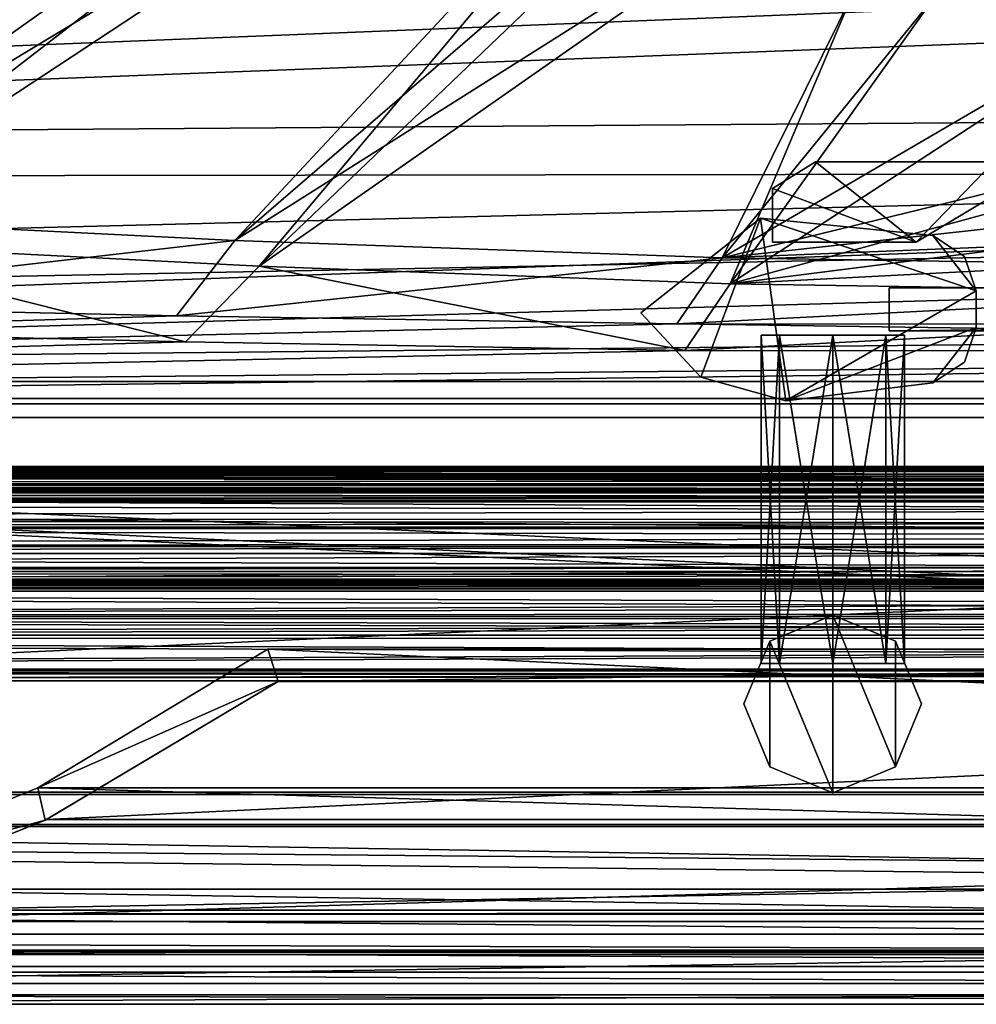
# Model space of a CAD drawing. Header units: metres. Extents: x -904 to 0, y -908 to 0.
# Tile 11 of 152: x -601 to -512, y -908 to -816. Entities that reach past the tile are written whole.
import ezdxf

# ---------------------------------------------------------------- set-up
doc = ezdxf.new("R2010")
doc.units = ezdxf.units.M

msp = doc.modelspace()

# ---------------------------------------------------------------- linework, layer by layer
at = {"layer": 'None01'}
for points in [[(-77.05677, -857.533936, 2058.244873), (-834.517151, -857.528809, 2058.244873), (-834.517151, -858.023743, 2059.741455)], [(-77.05677, -857.533936, 2058.244873), (-77.05677, -858.327942, 2057.706299), (-834.517151, -857.528809, 2058.244873)], [(-77.05677, -858.327942, 2057.706299), (-834.517151, -858.322815, 2057.706299), (-834.517151, -857.528809, 2058.244873)], [(-834.517151, -858.023743, 166.377975), (-834.517151, -857.528809, 167.874451), (-77.05677, -857.849915, 166.680649)], [(-834.517151, -857.528809, 167.874451), (-77.05677, -857.533936, 167.874451), (-77.05677, -857.849915, 166.680649)], [(-834.517151, -857.528809, 167.874451), (-834.517151, -858.322815, 168.413025), (-77.05677, -857.533936, 167.874451)], [(-834.517151, -858.322998, 2038.013062), (-77.05677, -857.534119, 2037.474854), (-834.517151, -857.528931, 2037.474731)], [(-77.05677, -857.534119, 2037.474854), (-77.05677, -857.850037, 2036.28064), (-834.517151, -857.528931, 2037.474731)], [(-834.517151, -857.528931, 2037.474731), (-77.05677, -857.850037, 2036.28064), (-834.517151, -857.84491, 2036.28064)], [(-834.517151, -858.322998, 188.106323), (-834.517151, -857.528931, 188.644684), (-77.05677, -858.328125, 188.106323)], [(-77.05677, -858.328125, 188.106323), (-834.517151, -857.528931, 188.644684), (-77.05677, -857.534058, 188.644684)], [(-834.517151, -857.528931, 188.644684), (-834.517151, -857.84491, 189.838791), (-77.05677, -857.534058, 188.644684)], [(-77.05677, -858.02887, 2059.741455), (-77.05677, -857.533936, 2058.244873), (-834.517151, -858.023743, 2059.741455)], [(-834.517151, -858.322815, 168.413025), (-77.05677, -858.327942, 168.413025), (-77.05677, -857.533936, 167.874451)], [(-77.05677, -857.534058, 188.644684), (-834.517151, -857.84491, 189.838791), (-77.05677, -858.025513, 190.123825)], [(-77.05677, -858.32843, 2038.013184), (-77.05677, -857.534119, 2037.474854), (-834.517151, -858.322998, 2038.013062)], [(-77.05677, -857.850037, 2036.28064), (-77.056778, -859.376953, 2034.404419), (-834.517151, -857.84491, 2036.28064)], [(-77.056778, -859.376953, 2034.404419), (-834.517151, -859.789795, 2034.28894), (-834.517151, -857.84491, 2036.28064)], [(-834.517151, -859.789795, 191.83049), (-77.056786, -859.794922, 191.83049), (-834.517151, -857.84491, 189.838791)], [(-77.056786, -859.794922, 191.83049), (-77.05677, -858.025513, 190.123825), (-834.517151, -857.84491, 189.838791)], [(-77.05677, -857.849915, 166.680649), (-77.056778, -858.526489, 163.555466), (-834.517151, -858.023743, 166.377975)], [(-834.517151, -858.023743, 2059.741455), (-834.517151, -858.521423, 2062.563965), (-77.05677, -858.02887, 2059.741455)], [(-77.056778, -858.526489, 163.555466), (-834.517151, -858.521423, 163.555466), (-834.517151, -858.023743, 166.377975)], [(-834.517151, -858.521423, 2062.563965), (-77.056778, -858.526489, 2062.563965), (-77.05677, -858.02887, 2059.741455)], [(-77.05677, -858.327942, 2057.706299), (-77.056778, -859.248352, 2057.977051), (-834.517151, -858.322815, 2057.706299)], [(-77.056778, -859.248352, 2057.977051), (-834.517151, -859.243225, 2057.977051), (-834.517151, -858.322815, 2057.706299)], [(-834.517151, -858.322815, 168.413025), (-834.517151, -859.243225, 168.142456), (-77.05677, -858.327942, 168.413025)], [(-834.517151, -859.243469, 2037.74231), (-77.05677, -858.32843, 2038.013184), (-834.517151, -858.322998, 2038.013062)], [(-834.517151, -859.243469, 188.377106), (-834.517151, -858.322998, 188.106323), (-77.056778, -859.248596, 188.377106)], [(-77.056778, -859.248596, 188.377106), (-834.517151, -858.322998, 188.106323), (-77.05677, -858.328125, 188.106323)], [(-834.517151, -859.243225, 168.142456), (-77.056778, -859.248352, 168.142456), (-77.05677, -858.327942, 168.413025)], [(-77.056778, -859.24884, 2037.742065), (-77.05677, -858.32843, 2038.013184), (-834.517151, -859.243469, 2037.74231)], [(-834.517151, -859.167969, 2063.055176), (-77.056778, -858.526489, 2062.563965), (-834.517151, -858.521423, 2062.563965)], [(-834.517151, -859.167969, 163.064209), (-834.517151, -858.521423, 163.555466), (-77.056778, -859.173096, 163.064209)], [(-77.056778, -859.173096, 163.064209), (-834.517151, -858.521423, 163.555466), (-77.056778, -858.526489, 163.555466)], [(-77.056778, -859.173096, 2063.055176), (-77.056778, -858.526489, 2062.563965), (-834.517151, -859.167969, 2063.055176)], [(-77.056778, -859.376953, 2063.059814), (-834.517151, -859.167969, 2063.055176), (-834.517151, -859.712219, 2062.452637)], [(-77.056778, -859.376953, 2063.059814), (-77.056778, -859.173096, 2063.055176), (-834.517151, -859.167969, 2063.055176)], [(-834.517151, -859.712219, 163.666733), (-834.517151, -859.167969, 163.064209), (-77.056778, -859.376953, 163.119003)], [(-77.056778, -859.376953, 163.119003), (-834.517151, -859.167969, 163.064209), (-77.056778, -859.173096, 163.064209)], [(-77.056778, -859.248352, 2057.977051), (-77.056778, -859.376953, 2058.175293), (-834.517151, -859.243225, 2057.977051)], [(-77.056778, -859.376953, 2058.175293), (-77.056778, -859.376953, 2059.022949), (-834.517151, -859.243225, 2057.977051)], [(-834.517151, -859.243225, 2057.977051), (-77.056778, -859.376953, 2059.022949), (-834.517151, -859.306458, 2059.210449)], [(-834.517151, -859.243225, 168.142456), (-834.517151, -859.306458, 166.908859), (-77.056778, -859.248352, 168.142456)], [(-834.517151, -859.275696, 2036.011597), (-77.056778, -859.24884, 2037.742065), (-834.517151, -859.243469, 2037.74231)], [(-834.517151, -859.275696, 190.107834), (-834.517151, -859.243469, 188.377106), (-77.056778, -859.376953, 189.423004)], [(-834.517151, -859.243469, 188.377106), (-77.056778, -859.376953, 188.574921), (-77.056778, -859.376953, 189.423004)], [(-77.056778, -859.376953, 188.574921), (-834.517151, -859.243469, 188.377106), (-77.056778, -859.248596, 188.377106)], [(-834.517151, -859.306458, 166.908859), (-77.056778, -859.376953, 167.944183), (-77.056778, -859.248352, 168.142456)], [(-77.056778, -859.376953, 2037.544434), (-77.056778, -859.24884, 2037.742065), (-834.517151, -859.275696, 2036.011597)], [(-77.056778, -859.376953, 2035.85498), (-77.056778, -859.376953, 2037.544434), (-834.517151, -859.275696, 2036.011597)], [(-77.056778, -859.376953, 2035.85498), (-834.517151, -859.275696, 2036.011597), (-834.517151, -859.998169, 2035.470703)], [(-834.517151, -859.998169, 190.648727), (-834.517151, -859.275696, 190.107834), (-77.056786, -860.003296, 190.648727)], [(-834.517151, -859.275696, 190.107834), (-77.056778, -859.376953, 189.423004), (-77.056786, -860.003296, 190.648727)], [(-77.056778, -859.376953, 2059.022949), (-77.056786, -860.003296, 2060.248779), (-834.517151, -859.306458, 2059.210449)], [(-77.056786, -860.003296, 2060.248779), (-834.517151, -859.998169, 2060.248779), (-834.517151, -859.306458, 2059.210449)], [(-834.517151, -859.306458, 166.908859), (-834.517151, -859.998169, 165.87059), (-77.056778, -859.376953, 166.25499)], [(-834.517151, -859.306458, 166.908859), (-77.056778, -859.376953, 166.25499), (-77.056778, -859.376953, 167.944183)], [(-77.056778, -859.376953, 2034.404419), (-77.056808, -863.324219, 2033.666626), (-834.517151, -859.789795, 2034.28894)], [(-77.056786, -860.003296, 2035.470703), (-77.056778, -859.376953, 2035.85498), (-834.517151, -859.998169, 2035.470703)], [(-77.056786, -859.717346, 2062.452637), (-77.056778, -859.376953, 2063.059814), (-834.517151, -859.712219, 2062.452637)], [(-834.517151, -859.998169, 165.87059), (-77.056786, -860.003296, 165.87059), (-77.056778, -859.376953, 166.25499)], [(-77.056786, -859.717346, 163.666733), (-834.517151, -859.712219, 163.666733), (-77.056778, -859.376953, 163.119003)], [(-77.056786, -859.717346, 2062.452637), (-834.517151, -859.712219, 2062.452637), (-834.517151, -860.002136, 2061.739258)], [(-834.517151, -860.002136, 164.380203), (-834.517151, -859.712219, 163.666733), (-77.056786, -860.007263, 164.380203)], [(-834.517151, -859.712219, 163.666733), (-77.056786, -859.717346, 163.666733), (-77.056786, -860.007263, 164.380203)], [(-77.056786, -860.006958, 2061.739502), (-77.056786, -859.717346, 2062.452637), (-834.517151, -860.002136, 2061.739258)], [(-77.056808, -863.324219, 2033.666626), (-834.517151, -863.319092, 2033.666626), (-834.517151, -859.789795, 2034.28894)], [(-834.517151, -863.319092, 192.452805), (-77.056808, -863.324219, 192.452805), (-834.517151, -859.789795, 191.83049)], [(-77.056808, -863.324219, 192.452805), (-77.056786, -859.794922, 191.83049), (-834.517151, -859.789795, 191.83049)], [(-834.517151, -860.824524, 2035.324951), (-77.056793, -860.829651, 2035.324951), (-834.517151, -859.998169, 2035.470703)], [(-77.056793, -860.829651, 2035.324951), (-77.056786, -860.003296, 2035.470703), (-834.517151, -859.998169, 2035.470703)], [(-77.056786, -860.003296, 2060.248779), (-77.056793, -860.829651, 2060.394531), (-834.517151, -859.998169, 2060.248779)], [(-77.056793, -860.829651, 2060.394531), (-834.517151, -860.824524, 2060.394531), (-834.517151, -859.998169, 2060.248779)], [(-834.517151, -859.998169, 190.648727), (-77.056786, -860.003296, 190.648727), (-834.517151, -860.824524, 190.794479)], [(-834.517151, -859.998169, 165.87059), (-834.517151, -860.824524, 165.724899), (-77.056786, -860.003296, 165.87059)], [(-77.056786, -860.006958, 2061.739502), (-834.517151, -860.002136, 2061.739258), (-834.517151, -860.712158, 2061.440918)], [(-834.517151, -860.712158, 164.678574), (-834.517151, -860.002136, 164.380203), (-77.056793, -860.717285, 164.678574)], [(-834.517151, -860.002136, 164.380203), (-77.056786, -860.007263, 164.380203), (-77.056793, -860.717285, 164.678574)], [(-77.056786, -860.003296, 190.648727), (-77.056793, -860.829651, 190.794479), (-834.517151, -860.824524, 190.794479)], [(-834.517151, -860.824524, 165.724899), (-77.056793, -860.829651, 165.724899), (-77.056786, -860.003296, 165.87059)], [(-77.056793, -860.717285, 2061.440918), (-77.056786, -860.006958, 2061.739502), (-834.517151, -860.712158, 2061.440918)], [(-834.517151, -860.712158, 2061.440918), (-834.517212, -867.305603, 2061.440918), (-77.056831, -866.563599, 2061.440918)], [(-77.056831, -866.563599, 164.678574), (-834.517212, -867.305603, 164.678574), (-834.517151, -860.712158, 164.678574)], [(-77.056793, -860.717285, 2061.440918), (-834.517151, -860.712158, 2061.440918), (-77.056831, -866.563599, 2061.440918)], [(-77.056793, -860.717285, 164.678574), (-77.056831, -866.563599, 164.678574), (-834.517151, -860.712158, 164.678574)], [(-77.056793, -860.829651, 2035.324951), (-834.517151, -860.824524, 2035.324951), (-834.517151, -862.455994, 2035.764038)], [(-77.056793, -860.829651, 2060.394531), (-77.056801, -862.461243, 2059.955322), (-834.517151, -860.824524, 2060.394531)], [(-77.056801, -862.461243, 2059.955322), (-834.517151, -862.456116, 2059.955322), (-834.517151, -860.824524, 2060.394531)], [(-834.517151, -862.455994, 190.355423), (-834.517151, -860.824524, 190.794479), (-77.056801, -862.461121, 190.355423)], [(-834.517151, -860.824524, 190.794479), (-77.056793, -860.829651, 190.794479), (-77.056801, -862.461121, 190.355423)], [(-834.517151, -860.824524, 165.724899), (-834.517151, -862.456116, 166.164032), (-77.056793, -860.829651, 165.724899)], [(-77.056801, -862.461487, 2035.764282), (-77.056793, -860.829651, 2035.324951), (-834.517151, -862.455994, 2035.764038)], [(-834.517151, -862.456116, 166.164032), (-77.056801, -862.461243, 166.164032), (-77.056793, -860.829651, 165.724899)], [(-77.056801, -862.461487, 2035.764282), (-834.517151, -862.455994, 2035.764038), (-834.517151, -863.171814, 2037.294556)], [(-834.517151, -863.171814, 188.824814), (-834.517151, -862.455994, 190.355423), (-77.056808, -863.176941, 188.824814)], [(-834.517151, -862.455994, 190.355423), (-77.056801, -862.461121, 190.355423), (-77.056808, -863.176941, 188.824814)], [(-77.056801, -862.461243, 2059.955322), (-77.056808, -863.176941, 2058.424805), (-834.517151, -862.456116, 2059.955322)], [(-77.056808, -863.176941, 2058.424805), (-834.517151, -863.171814, 2058.424805), (-834.517151, -862.456116, 2059.955322)], [(-834.517151, -862.456116, 166.164032), (-834.517151, -863.171814, 167.694504), (-77.056801, -862.461243, 166.164032)], [(-834.517151, -863.171814, 167.694504), (-77.056808, -863.176941, 167.694504), (-77.056801, -862.461243, 166.164032)], [(-77.056808, -863.176941, 2037.294556), (-77.056801, -862.461487, 2035.764282), (-834.517151, -863.171814, 2037.294556)], [(-77.056808, -863.176941, 2058.424805), (-77.056808, -863.176941, 2037.294556), (-834.517151, -863.171814, 2058.424805)], [(-77.056808, -863.176941, 2037.294556), (-834.517151, -863.171814, 2037.294556), (-834.517151, -863.171814, 2058.424805)], [(-834.517151, -863.171814, 188.824814), (-77.056808, -863.176941, 188.824814), (-834.517151, -863.171814, 167.694504)], [(-77.056808, -863.176941, 188.824814), (-77.056808, -863.176941, 167.694504), (-834.517151, -863.171814, 167.694504)], [(-77.056808, -863.324219, 2033.666626), (-77.056816, -864.507202, 2032.981079), (-834.517151, -863.319092, 2033.666626)], [(-77.056816, -864.507202, 2032.981079), (-834.517151, -864.971802, 2031.696899), (-834.517151, -863.319092, 2033.666626)], [(-77.056808, -863.324219, 192.452805), (-834.517151, -863.319092, 192.452805), (-834.517151, -864.971802, 194.42247)], [(-77.056816, -864.976929, 194.42247), (-77.056808, -863.324219, 192.452805), (-834.517151, -864.971802, 194.42247)], [(-77.056816, -864.507202, 2032.981079), (-77.056816, -864.976929, 2031.696899), (-834.517151, -864.971802, 2031.696899)], [(-834.517151, -864.971802, 2024.656494), (-454.244537, -864.99292, 2024.464722), (-834.517151, -865.636658, 2021.15686)], [(-834.517151, -864.971802, 2024.656494), (-834.517151, -864.971802, 2031.696899), (-454.249573, -864.974365, 2030.059692)], [(-834.517151, -864.971802, 2031.696899), (-77.056816, -864.976929, 2031.696899), (-454.249573, -864.974365, 2030.059692)], [(-454.249573, -864.974365, 2030.059692), (-454.244537, -864.99292, 2024.464722), (-834.517151, -864.971802, 2024.656494)], [(-834.517151, -864.971802, 201.462875), (-834.517151, -865.636658, 204.962509), (-454.244537, -864.99292, 201.654648)], [(-834.517151, -864.971802, 194.42247), (-454.249573, -864.974365, 196.059708), (-77.056816, -864.976929, 194.42247)], [(-834.517151, -864.971802, 194.42247), (-834.517151, -864.971802, 201.462875), (-454.249573, -864.974365, 196.059708)], [(-834.517151, -864.971802, 201.462875), (-454.244537, -864.99292, 201.654648), (-454.249573, -864.974365, 196.059708)], [(-454.244537, -864.99292, 2024.464722), (-454.038452, -865.639221, 2021.15686), (-834.517151, -865.636658, 2021.15686)], [(-834.517151, -865.636658, 204.962509), (-454.038452, -865.639221, 204.962509), (-454.244537, -864.99292, 201.654648)], [(-453.431152, -866.930481, 2018.90625), (-834.517212, -866.930359, 2018.904175), (-834.517151, -865.636658, 2021.15686)], [(-834.517212, -866.930359, 207.215256), (-454.038452, -865.639221, 204.962509), (-834.517151, -865.636658, 204.962509)], [(-453.431152, -866.930481, 207.213135), (-454.038452, -865.639221, 204.962509), (-834.517212, -866.930359, 207.215256)], [(-454.038452, -865.639221, 2021.15686), (-453.431152, -866.930481, 2018.90625), (-834.517151, -865.636658, 2021.15686)], [(-77.056831, -866.563599, 2061.440918), (-834.517212, -867.305603, 2061.440918), (-77.056831, -867.31073, 2061.440918)], [(-77.056831, -866.563599, 164.678574), (-77.056831, -867.31073, 164.678574), (-834.517212, -867.305603, 164.678574)], [(-453.431152, -866.930481, 2018.90625), (-451.545532, -869.127075, 2017.956299), (-834.517212, -866.930359, 2018.904175)], [(-451.545532, -869.127075, 2017.956299), (-834.517212, -869.119385, 2017.956909), (-834.517212, -866.930359, 2018.904175)], [(-834.517212, -869.119385, 208.162506), (-453.431152, -866.930481, 207.213135), (-834.517212, -866.930359, 207.215256)], [(-834.517212, -869.119385, 208.162506), (-451.545532, -869.127075, 208.163101), (-453.431152, -866.930481, 207.213135)], [(-834.517212, -867.305603, 2061.440918), (-834.517212, -868.015625, 2061.739258), (-77.056831, -867.31073, 2061.440918)], [(-77.056831, -867.31073, 164.678574), (-77.056839, -868.021057, 164.379883), (-834.517212, -867.305603, 164.678574)], [(-77.056839, -868.021057, 164.379883), (-834.517212, -868.015625, 164.380234), (-834.517212, -867.305603, 164.678574)], [(-834.517212, -868.015625, 2061.739258), (-77.056839, -868.020691, 2061.739258), (-77.056831, -867.31073, 2061.440918)], [(-834.517212, -868.015625, 2061.739258), (-834.517212, -868.305542, 2062.452637), (-77.056839, -868.020691, 2061.739258)], [(-77.056839, -868.021057, 164.379883), (-77.056839, -868.310669, 163.666733), (-834.517212, -868.015625, 164.380234)], [(-77.056839, -868.310669, 163.666733), (-834.517212, -868.305542, 163.666733), (-834.517212, -868.015625, 164.380234)], [(-834.517212, -868.305542, 2062.452637), (-77.056839, -868.310669, 2062.452637), (-77.056839, -868.020691, 2061.739258)], [(-834.517212, -868.305542, 2062.452637), (-834.517212, -868.479431, 2062.880859), (-77.056839, -868.310669, 2062.452637)], [(-77.056839, -868.310669, 163.666733), (-77.056839, -868.484558, 163.238586), (-834.517212, -868.305542, 163.666733)], [(-77.056839, -868.484558, 163.238586), (-834.517212, -868.479431, 163.238586), (-834.517212, -868.305542, 163.666733)], [(-834.517212, -868.479431, 2062.880859), (-77.056839, -868.484863, 2062.881104), (-77.056839, -868.310669, 2062.452637)], [(-834.517212, -868.479431, 2062.880859), (-834.517212, -868.905518, 2063.059814), (-77.056839, -868.484863, 2062.881104)], [(-77.056839, -868.484558, 163.238586), (-77.056847, -868.910645, 163.059677), (-834.517212, -868.479431, 163.238586)], [(-77.056847, -868.910645, 163.059677), (-834.517212, -868.905518, 163.059677), (-834.517212, -868.479431, 163.238586)], [(-834.517212, -868.905518, 2063.059814), (-77.056847, -868.910645, 2063.059814), (-77.056839, -868.484863, 2062.881104)], [(-834.517212, -868.905518, 2063.059814), (-834.517212, -871.664307, 2062.226074), (-77.056847, -868.910645, 2063.059814)], [(-77.056847, -868.910645, 163.059677), (-77.056862, -871.669434, 163.893341), (-834.517212, -868.905518, 163.059677)], [(-77.056862, -871.669434, 163.893341), (-834.517212, -871.664307, 163.893341), (-834.517212, -868.905518, 163.059677)], [(-834.517212, -871.664307, 2062.226074), (-77.056862, -871.669434, 2062.226074), (-77.056847, -868.910645, 2063.059814)], [(-451.545532, -869.127075, 2017.956299), (-448.254181, -870.721924, 2018.093994), (-834.517212, -869.119385, 2017.956909)], [(-448.254181, -870.721924, 2018.093994), (-834.517212, -871.46344, 2018.397705), (-834.517212, -869.119385, 2017.956909)], [(-834.517212, -871.46344, 207.721634), (-448.254181, -870.721924, 208.025375), (-834.517212, -869.119385, 208.162506)], [(-448.254181, -870.721924, 208.025375), (-451.545532, -869.127075, 208.163101), (-834.517212, -869.119385, 208.162506)], [(-448.254181, -870.721924, 2018.093994), (-440.652679, -871.246399, 2018.289185), (-834.517212, -871.46344, 2018.397705)], [(-440.652679, -871.246399, 207.830261), (-448.254181, -870.721924, 208.025375), (-834.517212, -871.46344, 207.721634)], [(-440.652679, -871.246399, 2018.289185), (-77.056862, -871.468384, 2018.397705), (-834.517212, -871.46344, 2018.397705)], [(-77.056862, -871.468384, 207.721741), (-440.652679, -871.246399, 207.830261), (-834.517212, -871.46344, 207.721634)], [(-834.517212, -871.46344, 2018.397705), (-77.056862, -871.468384, 2018.397705), (-77.056877, -873.227234, 2020.309326)], [(-77.056877, -873.227234, 2020.309326), (-834.517212, -873.222107, 2020.309326), (-834.517212, -871.46344, 2018.397705)], [(-834.517212, -871.46344, 207.721634), (-834.517212, -873.222107, 205.810043), (-77.056862, -871.468384, 207.721741)], [(-834.517212, -873.222107, 205.810043), (-77.056877, -873.227234, 205.810043), (-77.056862, -871.468384, 207.721741)], [(-834.517212, -871.664307, 2062.226074), (-834.517212, -873.508728, 2060.011719), (-77.056862, -871.669434, 2062.226074)], [(-77.056862, -871.669434, 163.893341), (-77.056877, -873.513855, 166.107712), (-834.517212, -871.664307, 163.893341)], [(-77.056877, -873.513855, 166.107712), (-834.517212, -873.508728, 166.107712), (-834.517212, -871.664307, 163.893341)], [(-834.517212, -873.508728, 2060.011719), (-77.056877, -873.513855, 2060.011719), (-77.056862, -871.669434, 2062.226074)], [(-834.517273, -876.368469, 2030.003906), (-834.517212, -873.222107, 2020.309326), (-77.056892, -876.373413, 2030.003174)], [(-77.056877, -873.227234, 205.810043), (-834.517212, -873.222107, 205.810043), (-834.517273, -876.368469, 196.115448)], [(-77.056892, -876.373413, 196.11618), (-77.056877, -873.227234, 205.810043), (-834.517273, -876.368469, 196.115448)], [(-834.517212, -873.222107, 2020.309326), (-77.056877, -873.227234, 2020.309326), (-77.056892, -876.373413, 2030.003174)], [(-834.517212, -873.508728, 2060.011719), (-834.517273, -876.514893, 2050.272461), (-77.056877, -873.513855, 2060.011719)], [(-77.0569, -876.520081, 175.847122), (-834.517273, -876.514893, 175.846878), (-834.517212, -873.508728, 166.107712)], [(-834.517273, -876.514893, 2050.272461), (-77.0569, -876.520081, 2050.272217), (-77.056877, -873.513855, 2060.011719)], [(-77.056877, -873.513855, 166.107712), (-77.0569, -876.520081, 175.847122), (-834.517212, -873.508728, 166.107712)], [(-834.517273, -877.467102, 2040.130859), (-834.517273, -876.368469, 2030.003906), (-77.0569, -877.472229, 2040.130371)], [(-834.517273, -876.368469, 2030.003906), (-77.056892, -876.373413, 2030.003174), (-77.0569, -877.472229, 2040.130371)], [(-77.056892, -876.373413, 196.11618), (-834.517273, -876.368469, 196.115448), (-834.517273, -877.467102, 185.988586)], [(-77.0569, -877.472229, 185.98909), (-77.056892, -876.373413, 196.11618), (-834.517273, -877.467102, 185.988586)], [(-834.517273, -876.514893, 2050.272461), (-834.517273, -877.467102, 2040.130859), (-77.0569, -876.520081, 2050.272217)], [(-77.0569, -876.520081, 175.847122), (-77.0569, -877.472229, 185.98909), (-834.517273, -876.514893, 175.846878)], [(-77.0569, -877.472229, 185.98909), (-834.517273, -877.467102, 185.988586), (-834.517273, -876.514893, 175.846878)], [(-834.517273, -877.467102, 2040.130859), (-77.0569, -877.472229, 2040.130371), (-77.0569, -876.520081, 2050.272217)]]:
    msp.add_3dface(points, dxfattribs=at)
at = {"layer": 'None0123'}
for points in [[(-537.751831, -849.255188, 170.140762), (-543.306213, -843.286987, 170.140762), (-532.187561, -834.467773, 170.140762)], [(-532.187561, -834.467773, 2055.140869), (-532.187561, -834.467773, 170.140762), (-543.306213, -843.286987, 2055.140869)], [(-532.187561, -834.467773, 170.140762), (-543.306213, -843.286987, 170.140762), (-543.306213, -843.286987, 2055.140869)], [(-543.306213, -843.286987, 2055.140869), (-537.751831, -849.255188, 2055.140869), (-532.187561, -834.467773, 2055.140869)], [(-532.187561, -834.467773, 170.140762), (-529.855713, -851.436157, 170.140762), (-537.751831, -849.255188, 170.140762)], [(-537.751831, -849.255188, 2055.140869), (-529.855713, -851.436157, 2055.140869), (-532.187561, -834.467773, 2055.140869)], [(-516.211182, -836.103699, 170.140762), (-512.160461, -841.242371, 170.140762), (-532.187561, -834.467773, 170.140762)], [(-512.160461, -841.242371, 170.140762), (-529.855713, -851.436157, 170.140762), (-532.187561, -834.467773, 170.140762)], [(-516.211182, -836.103699, 170.140762), (-532.187561, -834.467773, 170.140762), (-516.211182, -836.103699, 2055.140869)], [(-532.187561, -834.467773, 170.140762), (-532.187561, -834.467773, 2055.140869), (-516.211182, -836.103699, 2055.140869)], [(-532.187561, -834.467773, 2055.140869), (-529.855713, -851.436157, 2055.140869), (-512.160461, -841.242371, 2055.140869)], [(-516.211182, -836.103699, 2055.140869), (-532.187561, -834.467773, 2055.140869), (-512.160461, -841.242371, 2055.140869)], [(-516.211182, -836.103699, 170.140762), (-513.247253, -838.032043, 170.140762), (-512.160461, -841.242371, 170.140762)], [(-513.247253, -838.032043, 170.140762), (-516.211182, -836.103699, 170.140762), (-513.247253, -838.032043, 2055.140869)], [(-516.211182, -836.103699, 170.140762), (-516.211182, -836.103699, 2055.140869), (-513.247253, -838.032043, 2055.140869)], [(-513.247253, -838.032043, 2055.140869), (-516.211182, -836.103699, 2055.140869), (-512.160461, -841.242371, 2055.140869)], [(-512.160461, -841.242371, 170.140762), (-513.247253, -838.032043, 170.140762), (-512.160461, -841.242371, 2055.140869)], [(-513.247253, -838.032043, 170.140762), (-513.247253, -838.032043, 2055.140869), (-512.160461, -841.242371, 2055.140869)], [(-512.160461, -841.242371, 170.140762), (-512.160522, -844.633362, 170.140762), (-529.855713, -851.436157, 170.140762)], [(-529.855713, -851.436157, 2055.140869), (-512.160522, -844.633362, 2055.140869), (-512.160461, -841.242371, 2055.140869)], [(-512.160522, -844.633362, 2055.140869), (-512.160522, -844.633362, 170.140762), (-512.160461, -841.242371, 2055.140869)], [(-512.160522, -844.633362, 170.140762), (-512.160461, -841.242371, 170.140762), (-512.160461, -841.242371, 2055.140869)], [(-543.306213, -843.286987, 170.140762), (-537.751831, -849.255188, 170.140762), (-543.306213, -843.286987, 2055.140869)], [(-537.751831, -849.255188, 170.140762), (-537.751831, -849.255188, 2055.140869), (-543.306213, -843.286987, 2055.140869)], [(-512.160522, -844.633362, 170.140762), (-516.211304, -849.771973, 170.140762), (-529.855713, -851.436157, 170.140762)], [(-529.855713, -851.436157, 2055.140869), (-516.211304, -849.771973, 2055.140869), (-512.160522, -844.633362, 2055.140869)], [(-512.160522, -844.633362, 170.140762), (-513.247375, -847.843689, 170.140762), (-516.211304, -849.771973, 170.140762)], [(-516.211304, -849.771973, 2055.140869), (-513.247375, -847.843689, 2055.140869), (-512.160522, -844.633362, 2055.140869)], [(-513.247375, -847.843689, 170.140762), (-512.160522, -844.633362, 170.140762), (-513.247375, -847.843689, 2055.140869)], [(-512.160522, -844.633362, 170.140762), (-512.160522, -844.633362, 2055.140869), (-513.247375, -847.843689, 2055.140869)], [(-516.211304, -849.771973, 170.140762), (-513.247375, -847.843689, 170.140762), (-516.211304, -849.771973, 2055.140869)], [(-513.247375, -847.843689, 170.140762), (-513.247375, -847.843689, 2055.140869), (-516.211304, -849.771973, 2055.140869)], [(-537.751831, -849.255188, 170.140762), (-529.855713, -851.436157, 170.140762), (-537.751831, -849.255188, 2055.140869)], [(-529.855713, -851.436157, 170.140762), (-529.855713, -851.436157, 2055.140869), (-537.751831, -849.255188, 2055.140869)], [(-529.855713, -851.436157, 2055.140869), (-529.855713, -851.436157, 170.140762), (-516.211304, -849.771973, 2055.140869)], [(-529.855713, -851.436157, 170.140762), (-516.211304, -849.771973, 170.140762), (-516.211304, -849.771973, 2055.140869)]]:
    msp.add_3dface(points, dxfattribs=at)
at = {"layer": 'None012311'}
for points in [[(-514.015442, -745.137939, 108.970169), (-829.558289, -705.071228, 110.019356), (-667.608093, -831.66803, 106.7043)], [(-515.674927, -744.40271, 105.988396), (-665.823181, -833.867004, 103.645691), (-831.226318, -708.327942, 106.933044)], [(-665.823181, -833.867004, 103.645691), (-515.674927, -744.40271, 105.988396), (-519.339539, -757.143738, 105.654755)], [(-517.584473, -757.546936, 108.645226), (-514.015442, -745.137939, 108.970169), (-667.608093, -831.66803, 106.7043)], [(-622.332825, -836.71051, 103.571228), (-665.823181, -833.867004, 103.645691), (-519.339539, -757.143738, 105.654755)], [(-622.332825, -836.71051, 103.571228), (-519.339539, -757.143738, 105.654755), (-520.482849, -769.60083, 105.32856)], [(-667.608093, -831.66803, 106.7043), (-625.711609, -834.318176, 106.634903), (-517.584473, -757.546936, 108.645226)], [(-625.711609, -834.318176, 106.634903), (-518.697998, -769.679321, 108.32753), (-517.584473, -757.546936, 108.645226)], [(-625.711609, -834.318176, 106.634903), (-581.026489, -836.540955, 106.576698), (-518.697998, -769.679321, 108.32753)], [(-578.759583, -838.94635, 103.51268), (-622.332825, -836.71051, 103.571228), (-520.482849, -769.60083, 105.32856)], [(-581.026489, -836.540955, 106.576698), (-517.584473, -781.811707, 108.009834), (-518.697998, -769.679321, 108.32753)], [(-520.482849, -769.60083, 105.32856), (-519.339539, -782.057861, 105.002357), (-578.759583, -838.94635, 103.51268)], [(-517.584473, -781.811707, 108.009834), (-581.026489, -836.540955, 106.576698), (-514.015442, -794.220703, 107.684891)], [(-519.339539, -782.057861, 105.002357), (-515.674927, -794.79895, 104.668724), (-578.759583, -838.94635, 103.51268)], [(-581.026489, -836.540955, 106.576698), (-535.762695, -838.163879, 106.534203), (-514.015442, -794.220703, 107.684891)], [(-578.759583, -838.94635, 103.51268), (-515.674927, -794.79895, 104.668724), (-535.015198, -840.575012, 103.470032)], [(-514.015442, -794.220703, 107.684891), (-535.762695, -838.163879, 106.534203), (-508.662079, -804.852356, 107.406494)], [(-515.674927, -794.79895, 104.668724), (-510.178772, -805.714355, 104.382889), (-535.015198, -840.575012, 103.470032)], [(-535.762695, -838.163879, 106.534203), (-499.1633, -816.824158, 107.093002), (-508.662079, -804.852356, 107.406494)], [(-535.015198, -840.575012, 103.470032), (-510.178772, -805.714355, 104.382889), (-500.425354, -818.007263, 104.060989)], [(-487.187408, -826.319641, 106.844353), (-499.1633, -816.824158, 107.093002), (-535.762695, -838.163879, 106.534203)], [(-500.425354, -818.007263, 104.060989), (-488.128265, -827.757324, 103.805679), (-535.015198, -840.575012, 103.470032)], [(-535.762695, -838.163879, 106.534203), (-476.552124, -831.671204, 106.704216), (-487.187408, -826.319641, 106.844353)], [(-535.015198, -840.575012, 103.470032), (-488.128265, -827.757324, 103.805679), (-477.209106, -833.251587, 103.661804)], [(-464.138885, -835.239014, 106.610786), (-476.552124, -831.671204, 106.704216), (-535.762695, -838.163879, 106.534203)], [(-464.463654, -836.914917, 103.56588), (-535.015198, -840.575012, 103.470032), (-477.209106, -833.251587, 103.661804)], [(-581.026489, -836.540955, 106.576698), (-625.711609, -834.318176, 106.634903), (-632.877747, -842.529297, 134.601761)], [(-447.272522, -839.524963, 106.498558), (-464.138885, -835.239014, 106.610786), (-535.762695, -838.163879, 106.534203)], [(-586.435425, -843.540283, 134.456573), (-581.026489, -836.540955, 106.576698), (-632.877747, -842.529297, 134.601761)], [(-631.960571, -844.85553, 131.81546), (-622.332825, -836.71051, 103.571228), (-585.592896, -845.97345, 131.786194)], [(-622.332825, -836.71051, 103.571228), (-578.759583, -838.94635, 103.51268), (-585.592896, -845.97345, 131.786194)], [(-535.762695, -838.163879, 106.534203), (-581.026489, -836.540955, 106.576698), (-586.435425, -843.540283, 134.456573)], [(-446.703979, -841.986023, 103.433083), (-535.015198, -840.575012, 103.470032), (-464.463654, -836.914917, 103.56588)], [(-539.984131, -844.280945, 134.349228), (-535.762695, -838.163879, 106.534203), (-586.435425, -843.540283, 134.456573)], [(-447.272522, -839.524963, 106.498558), (-535.762695, -838.163879, 106.534203), (-539.984131, -844.280945, 134.349228)], [(-578.759583, -838.94635, 103.51268), (-539.217834, -846.787781, 131.764862), (-585.592896, -845.97345, 131.786194)], [(-539.217834, -846.787781, 131.764862), (-578.759583, -838.94635, 103.51268), (-535.015198, -840.575012, 103.470032)], [(-354.14621, -844.412048, 134.329071), (-447.272522, -839.524963, 106.498558), (-539.984131, -844.280945, 134.349228)], [(-446.703979, -841.986023, 103.433083), (-539.217834, -846.787781, 131.764862), (-535.015198, -840.575012, 103.470032)], [(-353.788147, -846.927795, 131.7612), (-539.217834, -846.787781, 131.764862), (-446.703979, -841.986023, 103.433083)], [(-839.225647, -851.240662, 163.059708), (-586.435425, -843.540283, 134.456573), (-632.877747, -842.529297, 134.601761)], [(-539.984131, -844.280945, 134.349228), (-586.435425, -843.540283, 134.456573), (-839.225647, -851.240662, 163.059708)], [(-65.361061, -851.239258, 163.059708), (-539.984131, -844.280945, 134.349228), (-839.225647, -851.240662, 163.059708)], [(-585.592896, -845.97345, 131.786194), (-838.072021, -853.000549, 160.059708), (-631.960571, -844.85553, 131.81546)], [(-354.14621, -844.412048, 134.329071), (-539.984131, -844.280945, 134.349228), (-65.361061, -851.239258, 163.059708)], [(-585.592896, -845.97345, 131.786194), (-539.217834, -846.787781, 131.764862), (-838.072021, -853.000549, 160.059708)], [(-539.217834, -846.787781, 131.764862), (-353.788147, -846.927795, 131.7612), (-838.072021, -853.000549, 160.059708)], [(-838.072021, -853.000549, 160.059708), (-353.788147, -846.927795, 131.7612), (-65.932907, -853.000549, 160.059708)], [(-882.848145, -887.811401, 163.059708), (-21.156563, -887.811523, 163.059708), (-839.225647, -851.240662, 163.059708)], [(-839.225647, -851.240662, 163.059708), (-21.156563, -887.811523, 163.059708), (-65.361061, -851.239258, 163.059708)], [(-882.848145, -890.811401, 160.059708), (-838.072021, -853.000549, 160.059708), (-21.156563, -890.811523, 160.059708)], [(-838.072021, -853.000549, 160.059708), (-65.932907, -853.000549, 160.059708), (-21.156563, -890.811523, 160.059708)], [(-1.527202, -902.480652, 175), (-882.848145, -887.811401, 175), (-902.477478, -902.480652, 175)], [(-882.848145, -887.811401, 175), (-21.156563, -887.811523, 175), (-882.848145, -887.811401, 163.059708)], [(-21.156563, -887.811523, 175), (-21.156563, -887.811523, 163.059708), (-882.848145, -887.811401, 163.059708)], [(-21.156563, -887.811523, 175), (-882.848145, -887.811401, 175), (-1.527202, -902.480652, 175)], [(-898.768494, -898.771729, 172), (-882.848145, -890.811401, 172), (-5.236164, -898.771729, 172)], [(-882.848145, -890.811401, 172), (-21.156563, -890.811523, 172), (-5.236164, -898.771729, 172)], [(-882.848145, -890.811401, 160.059708), (-21.156563, -890.811523, 160.059708), (-882.848145, -890.811401, 172)], [(-21.156563, -890.811523, 160.059708), (-21.156563, -890.811523, 172), (-882.848145, -890.811401, 172)], [(-667.002319, -899.13855, 129.962463), (-898.768494, -898.771729, 172), (-5.236164, -898.771729, 172)], [(-237.002335, -899.13855, 129.962463), (-667.002319, -899.13855, 129.962463), (-5.236164, -898.771729, 172)], [(-667.002319, -902.873413, 129.995056), (-667.002319, -899.13855, 129.962463), (-237.002335, -902.873413, 129.995056)], [(-667.002319, -899.13855, 129.962463), (-237.002335, -899.13855, 129.962463), (-237.002335, -902.873413, 129.995056)], [(-667.002319, -902.873413, 129.995056), (-237.002335, -902.873413, 129.995056), (-902.477478, -902.480652, 175)], [(-902.477478, -902.480652, 175), (-237.002335, -902.873413, 129.995056), (-1.527202, -902.480652, 175)]]:
    msp.add_3dface(points, dxfattribs=at)
at = {"layer": 'None012312'}
for points in [[(-95.010384, -822.552795, 2100.313965), (-839.526306, -828.018555, 2093.742676), (-130.859543, -799.576477, 2124.210693)], [(-839.526306, -828.018555, 2093.742676), (-829.500427, -812.703979, 2111.229248), (-130.859543, -799.576477, 2124.210693)], [(-83.638107, -829.801086, 2096.219727), (-126.16481, -803.473694, 2124.567871), (-842.267029, -830.862915, 2094.904785)], [(-126.16481, -803.473694, 2124.567871), (-832.010681, -815.26239, 2112.793457), (-842.267029, -830.862915, 2094.904785)], [(-849.833435, -849.639465, 2063.023926), (-95.010384, -822.552795, 2100.313965), (-57.658901, -841.640808, 2075.415527)], [(-849.833435, -849.639465, 2063.023926), (-846.345764, -841.640808, 2075.415527), (-95.010384, -822.552795, 2100.313965)], [(-846.345764, -841.640808, 2075.415527), (-839.526306, -828.018555, 2093.742676), (-95.010384, -822.552795, 2100.313965)], [(-55.043732, -844.028503, 2077.158691), (-83.638107, -829.801086, 2096.219727), (-852.304321, -851.731201, 2065.280029)], [(-852.304321, -851.731201, 2065.280029), (-83.638107, -829.801086, 2096.219727), (-849.24353, -844.71228, 2076.154541)], [(-83.638107, -829.801086, 2096.219727), (-842.267029, -830.862915, 2094.904785), (-849.24353, -844.71228, 2076.154541)], [(-54.171215, -849.639465, 2063.023926), (-849.833435, -849.639465, 2063.023926), (-57.658901, -841.640808, 2075.415527)], [(-51.700359, -851.731201, 2065.280029), (-55.043732, -844.028503, 2077.158691), (-852.304321, -851.731201, 2065.280029)], [(-849.833435, -849.639465, 2063.023926), (-54.171215, -849.639465, 2063.023926), (-888.002319, -888.003967, 2063.023926)], [(-888.002319, -888.003967, 2063.023926), (-54.171215, -849.639465, 2063.023926), (-16.00234, -888.003967, 2063.023926)], [(-13.00234, -891.003967, 2065.280029), (-852.304321, -851.731201, 2065.280029), (-891.002319, -891.003967, 2065.280029)], [(-51.700359, -851.731201, 2065.280029), (-852.304321, -851.731201, 2065.280029), (-13.00234, -891.003967, 2065.280029)], [(-904.002319, -904.003967, 2051), (-888.002319, -888.003967, 2051), (-16.00234, -888.003967, 2051)], [(-0.00234, -904.003967, 2051), (-904.002319, -904.003967, 2051), (-16.00234, -888.003967, 2051)], [(-888.002319, -888.003967, 2051), (-888.002319, -888.003967, 2063.023926), (-16.00234, -888.003967, 2051)], [(-888.002319, -888.003967, 2063.023926), (-16.00234, -888.003967, 2063.023926), (-16.00234, -888.003967, 2051)], [(-3.00234, -901.003967, 2053.855957), (-891.002319, -891.003967, 2053.855957), (-901.002319, -901.003967, 2053.855957)], [(-13.00234, -891.003967, 2053.855957), (-891.002319, -891.003967, 2053.855957), (-3.00234, -901.003967, 2053.855957)], [(-13.00234, -891.003967, 2053.855957), (-13.00234, -891.003967, 2065.280029), (-891.002319, -891.003967, 2053.855957)], [(-13.00234, -891.003967, 2065.280029), (-891.002319, -891.003967, 2065.280029), (-891.002319, -891.003967, 2053.855957)], [(-904.002319, -904.003967, 2111.02002), (-0.00234, -904.003967, 2111.02002), (-901.002319, -901.003967, 2111.02002)], [(-0.00234, -904.003967, 2111.02002), (-3.00234, -901.003967, 2111.02002), (-901.002319, -901.003967, 2111.02002)], [(-901.002319, -901.003967, 2053.855957), (-901.002319, -901.003967, 2111.02002), (-3.00234, -901.003967, 2053.855957)], [(-901.002319, -901.003967, 2111.02002), (-3.00234, -901.003967, 2111.02002), (-3.00234, -901.003967, 2053.855957)], [(-0.00234, -904.003967, 2051), (-0.00234, -904.003967, 2111.02002), (-904.002319, -904.003967, 2051)], [(-0.00234, -904.003967, 2111.02002), (-904.002319, -904.003967, 2111.02002), (-904.002319, -904.003967, 2051)]]:
    msp.add_3dface(points, dxfattribs=at)
at = {"layer": 'None012316'}
for points in [[(-599.322021, -887.395264), (-577.958435, -874.507874), (-577.002014, -877.507874)], [(-577.958435, -874.507874), (-599.322021, -887.395264), (-577.958435, -874.507874, 136)], [(-599.322021, -887.395264), (-599.322021, -887.395264, 136), (-577.958435, -874.507874, 136)], [(-577.958435, -874.507874, 136), (-599.322021, -887.395264, 136), (-304.682678, -887.395264, 136)], [(-577.958435, -874.507874), (-326.046265, -874.507874), (-577.002014, -877.507874)], [(-577.958435, -874.507874, 136), (-326.046265, -874.507874, 136), (-577.958435, -874.507874)], [(-326.046265, -874.507874, 136), (-326.046265, -874.507874), (-577.958435, -874.507874)], [(-326.046265, -874.507874, 136), (-577.958435, -874.507874, 136), (-304.682678, -887.395264, 136)], [(-577.002014, -877.507874), (-326.046265, -874.507874), (-327.002686, -877.507874)], [(-577.002014, -877.507874), (-598.622314, -890.398987), (-599.322021, -887.395264)], [(-598.519958, -890.348145, 104.840271), (-598.622314, -890.398987), (-577.002014, -877.507874, 92)], [(-598.622314, -890.398987), (-577.002014, -877.507874), (-577.002014, -877.507874, 92)], [(-305.484711, -890.348145, 104.840271), (-598.519958, -890.348145, 104.840271), (-327.002686, -877.507874, 92)], [(-598.519958, -890.348145, 104.840271), (-577.002014, -877.507874, 92), (-327.002686, -877.507874, 92)], [(-577.002014, -877.507874), (-327.002686, -877.507874), (-577.002014, -877.507874, 92)], [(-327.002686, -877.507874), (-327.002686, -877.507874, 92), (-577.002014, -877.507874, 92)], [(-598.622314, -890.398987), (-622.413696, -896.825317), (-599.322021, -887.395264)], [(-599.322021, -887.395264), (-622.413696, -896.825317), (-599.322021, -887.395264, 136)], [(-622.413696, -896.825317), (-622.413696, -896.825317, 136), (-599.322021, -887.395264, 136)], [(-599.322021, -887.395264, 136), (-622.413696, -896.825317, 136), (-281.591003, -896.825317, 136)], [(-304.682678, -887.395264, 136), (-599.322021, -887.395264, 136), (-281.591003, -896.825317, 136)], [(-598.622314, -890.398987), (-621.956909, -899.828491), (-622.413696, -896.825317)], [(-621.922791, -899.817688, 114.309822), (-621.956909, -899.828491), (-598.519958, -890.348145, 104.840271)], [(-621.956909, -899.828491), (-598.622314, -890.398987), (-598.519958, -890.348145, 104.840271)], [(-282.081909, -899.817688, 114.309822), (-621.922791, -899.817688, 114.309822), (-305.484711, -890.348145, 104.840271)], [(-621.922791, -899.817688, 114.309822), (-598.519958, -890.348145, 104.840271), (-305.484711, -890.348145, 104.840271)], [(-622.413696, -896.825317, 136), (-646.68512, -902.575623, 136), (-257.31955, -902.575623, 136)], [(-281.591003, -896.825317, 136), (-622.413696, -896.825317, 136), (-257.31955, -902.575623, 136)], [(-257.599182, -905.568237, 120.060364), (-646.405518, -905.568237, 120.060364), (-282.081909, -899.817688, 114.309822)], [(-646.405518, -905.568237, 120.060364), (-621.922791, -899.817688, 114.309822), (-282.081909, -899.817688, 114.309822)], [(-646.68512, -902.575623, 136), (-671.553894, -904.507874, 136), (-232.45076, -904.507874, 136)], [(-257.31955, -902.575623, 136), (-646.68512, -902.575623, 136), (-232.45076, -904.507874, 136)], [(-671.553894, -904.507874, 136), (-681.123657, -906.62915, 136), (-222.881027, -906.62915, 136)], [(-232.45076, -904.507874, 136), (-671.553894, -904.507874, 136), (-222.881027, -906.62915, 136)], [(-232.45076, -907.507874, 122), (-671.553894, -907.507874, 122), (-257.599182, -905.568237, 120.060364)], [(-671.553894, -907.507874, 122), (-646.405518, -905.568237, 120.060364), (-257.599182, -905.568237, 120.060364)], [(-222.881027, -906.62915, 136), (-681.123657, -906.62915, 136), (-225.002335, -907.507874, 136)], [(-681.123657, -906.62915, 136), (-679.002319, -907.507874, 136), (-225.002335, -907.507874, 136)], [(-671.553894, -907.507874, 122), (-232.45076, -907.507874, 122), (-679.002319, -907.507874, 136)], [(-232.45076, -907.507874, 122), (-225.002335, -907.507874, 136), (-679.002319, -907.507874, 136)]]:
    msp.add_3dface(points, dxfattribs=at)
at = {"layer": 'None012321'}
for points in [[(-531.32251, -873.767944, 1237.641724), (-525.487183, -871.350891, 1237.641724), (-531.32251, -873.767944, 987.641052)], [(-525.487183, -871.350891, 1237.641724), (-525.487183, -871.350891, 987.641052), (-531.32251, -873.767944, 987.641052)], [(-531.32251, -873.767944, 987.641052), (-525.487183, -871.350891, 987.641052), (-525.487305, -887.855652, 987.641052)], [(-525.487183, -871.350891, 1237.641724), (-531.32251, -873.767944, 1237.641724), (-525.487305, -887.855652, 1237.641724)], [(-525.487305, -887.855652, 987.641052), (-525.487183, -871.350891, 987.641052), (-519.651978, -885.438599, 987.641052)], [(-519.651978, -885.438599, 1237.641724), (-525.487183, -871.350891, 1237.641724), (-525.487305, -887.855652, 1237.641724)], [(-519.651917, -873.768005, 987.641052), (-525.487183, -871.350891, 987.641052), (-519.651917, -873.768005, 1237.641724)], [(-525.487183, -871.350891, 987.641052), (-525.487183, -871.350891, 1237.641724), (-519.651917, -873.768005, 1237.641724)], [(-525.487183, -871.350891, 987.641052), (-519.651917, -873.768005, 987.641052), (-519.651978, -885.438599, 987.641052)], [(-519.651917, -873.768005, 1237.641724), (-525.487183, -871.350891, 1237.641724), (-519.651978, -885.438599, 1237.641724)], [(-533.739563, -879.60321, 1237.641724), (-531.32251, -873.767944, 1237.641724), (-533.739563, -879.60321, 987.641052)], [(-531.32251, -873.767944, 1237.641724), (-531.32251, -873.767944, 987.641052), (-533.739563, -879.60321, 987.641052)], [(-531.322571, -885.438538, 987.641052), (-533.739563, -879.60321, 987.641052), (-531.32251, -873.767944, 987.641052)], [(-531.32251, -873.767944, 1237.641724), (-533.739563, -879.60321, 1237.641724), (-531.322571, -885.438538, 1237.641724)], [(-531.322571, -885.438538, 987.641052), (-531.32251, -873.767944, 987.641052), (-525.487305, -887.855652, 987.641052)], [(-525.487305, -887.855652, 1237.641724), (-531.32251, -873.767944, 1237.641724), (-531.322571, -885.438538, 1237.641724)], [(-519.651978, -885.438599, 987.641052), (-519.651917, -873.768005, 987.641052), (-517.234863, -879.603333, 987.641052)], [(-517.234863, -879.603333, 1237.641724), (-519.651917, -873.768005, 1237.641724), (-519.651978, -885.438599, 1237.641724)], [(-517.234863, -879.603333, 987.641052), (-519.651917, -873.768005, 987.641052), (-517.234863, -879.603333, 1237.641724)], [(-519.651917, -873.768005, 987.641052), (-519.651917, -873.768005, 1237.641724), (-517.234863, -879.603333, 1237.641724)], [(-531.322571, -885.438538, 1237.641724), (-533.739563, -879.60321, 1237.641724), (-531.322571, -885.438538, 987.641052)], [(-533.739563, -879.60321, 1237.641724), (-533.739563, -879.60321, 987.641052), (-531.322571, -885.438538, 987.641052)], [(-519.651978, -885.438599, 987.641052), (-517.234863, -879.603333, 987.641052), (-519.651978, -885.438599, 1237.641724)], [(-517.234863, -879.603333, 987.641052), (-517.234863, -879.603333, 1237.641724), (-519.651978, -885.438599, 1237.641724)], [(-525.487305, -887.855652, 1237.641724), (-531.322571, -885.438538, 1237.641724), (-525.487305, -887.855652, 987.641052)], [(-531.322571, -885.438538, 1237.641724), (-531.322571, -885.438538, 987.641052), (-525.487305, -887.855652, 987.641052)], [(-525.487305, -887.855652, 987.641052), (-519.651978, -885.438599, 987.641052), (-525.487305, -887.855652, 1237.641724)], [(-519.651978, -885.438599, 987.641052), (-519.651978, -885.438599, 1237.641724), (-525.487305, -887.855652, 1237.641724)]]:
    msp.add_3dface(points, dxfattribs=at)
at = {"layer": 'None012324'}
for points in [[(-502.876251, -827.800415, 1036.141235), (-517.736511, -836.712036, 1036.141235), (-510.518768, -829.243896, 1036.141235)], [(-502.876251, -827.800415, 1036.141235), (-502.876251, -827.800415, 1189.141235), (-517.736511, -836.712036, 1036.141235)], [(-502.876251, -827.800415, 1189.141235), (-517.736511, -836.712036, 1189.141235), (-517.736511, -836.712036, 1036.141235)], [(-517.736511, -836.712036, 1189.141235), (-502.876251, -827.800415, 1189.141235), (-510.518768, -829.243896, 1189.141235)], [(-517.736511, -836.712036, 1036.141235), (-531.073242, -831.712708, 1036.141235), (-527.093628, -829.243835, 1036.141235)], [(-531.073242, -831.712708, 1036.141235), (-531.073242, -831.712708, 1189.141235), (-527.093628, -829.243835, 1036.141235)], [(-531.073242, -831.712708, 1189.141235), (-527.093628, -829.243835, 1189.141235), (-527.093628, -829.243835, 1036.141235)], [(-527.093628, -829.243835, 1189.141235), (-531.073242, -831.712708, 1189.141235), (-517.736511, -836.712036, 1189.141235)], [(-510.518768, -829.243896, 1036.141235), (-517.736511, -836.712036, 1036.141235), (-527.093628, -829.243835, 1036.141235)], [(-527.093628, -829.243835, 1189.141235), (-510.518768, -829.243896, 1189.141235), (-527.093628, -829.243835, 1036.141235)], [(-510.518768, -829.243896, 1189.141235), (-510.518768, -829.243896, 1036.141235), (-527.093628, -829.243835, 1036.141235)], [(-527.093628, -829.243835, 1189.141235), (-517.736511, -836.712036, 1189.141235), (-510.518768, -829.243896, 1189.141235)], [(-517.736511, -836.712036, 1036.141235), (-531.073242, -836.711914, 1036.141235), (-531.073242, -831.712708, 1036.141235)], [(-531.073242, -836.711914, 1036.141235), (-531.073242, -836.711914, 1189.141235), (-531.073242, -831.712708, 1036.141235)], [(-531.073242, -836.711914, 1189.141235), (-531.073242, -831.712708, 1189.141235), (-531.073242, -831.712708, 1036.141235)], [(-531.073242, -831.712708, 1189.141235), (-531.073242, -836.711914, 1189.141235), (-517.736511, -836.712036, 1189.141235)], [(-517.736511, -836.712036, 1036.141235), (-517.736511, -836.712036, 1189.141235), (-531.073242, -836.711914, 1036.141235)], [(-517.736511, -836.712036, 1189.141235), (-531.073242, -836.711914, 1189.141235), (-531.073242, -836.711914, 1036.141235)]]:
    msp.add_3dface(points, dxfattribs=at)
at = {"layer": 'None012347'}
for points in [[(-520.24408, -844.937805, 2031.640869), (-520.244019, -840.937805, 2031.640869), (-520.24408, -844.937805, 193.640823)], [(-520.244019, -840.937805, 2031.640869), (-520.244019, -840.937805, 193.640823), (-520.24408, -844.937805, 193.640823)], [(-151.244019, -840.941895, 2031.640869), (-520.244019, -840.937805, 2031.640869), (-520.24408, -844.937805, 2031.640869)], [(-520.244019, -840.937805, 193.640823), (-151.244019, -840.941895, 193.640823), (-520.24408, -844.937805, 193.640823)], [(-151.244064, -844.941895, 2031.640869), (-151.244019, -840.941895, 2031.640869), (-520.24408, -844.937805, 2031.640869)], [(-151.244019, -840.941895, 193.640823), (-151.244064, -844.941895, 193.640823), (-520.24408, -844.937805, 193.640823)], [(-151.244019, -840.941895, 2031.640869), (-151.244019, -840.941895, 193.640823), (-520.244019, -840.937805, 2031.640869)], [(-151.244019, -840.941895, 193.640823), (-520.244019, -840.937805, 193.640823), (-520.244019, -840.937805, 2031.640869)], [(-151.244064, -844.941895, 2031.640869), (-520.24408, -844.937805, 2031.640869), (-151.244064, -844.941895, 193.640823)], [(-520.24408, -844.937805, 2031.640869), (-520.24408, -844.937805, 193.640823), (-151.244064, -844.941895, 193.640823)]]:
    msp.add_3dface(points, dxfattribs=at)
at = {"layer": 'None012350'}
for points in [[(-530.427185, -875.853271, 1037.158813), (-532.153564, -875.853271, 1042.640869), (-530.426941, -845.353271, 1037.158691)], [(-532.153564, -875.853271, 1042.640869), (-532.15332, -845.353271, 1042.640869), (-530.426941, -845.353271, 1037.158691)], [(-532.153564, -875.853271, 1042.640869), (-530.427185, -875.853271, 1048.122925), (-532.15332, -845.353271, 1042.640869)], [(-530.427185, -875.853271, 1048.122925), (-530.42688, -845.353271, 1048.122925), (-532.15332, -845.353271, 1042.640869)], [(-530.42688, -845.353271, 1048.122925), (-518.821899, -845.353394, 1042.640869), (-532.15332, -845.353271, 1042.640869)], [(-518.821899, -845.353394, 1042.640869), (-520.545898, -845.353394, 1037.160889), (-532.15332, -845.353271, 1042.640869)], [(-532.15332, -845.353271, 1042.640869), (-520.545898, -845.353394, 1037.160889), (-530.426941, -845.353271, 1037.158691)], [(-530.427185, -875.853271, 1037.158813), (-530.426941, -845.353271, 1037.158691), (-525.487183, -845.353333, 1034.475586)], [(-530.427185, -875.853271, 1048.122925), (-525.487366, -875.853333, 1050.806152), (-530.42688, -845.353271, 1048.122925)], [(-525.487366, -875.853333, 1034.475586), (-530.427185, -875.853271, 1037.158813), (-525.487183, -845.353333, 1034.475586)], [(-520.545898, -845.353394, 1037.160889), (-525.487183, -845.353333, 1034.475586), (-530.426941, -845.353271, 1037.158691)], [(-525.487366, -875.853333, 1050.806152), (-525.487183, -845.353333, 1050.806152), (-530.42688, -845.353271, 1048.122925)], [(-525.487183, -845.353333, 1050.806152), (-520.546021, -845.353394, 1048.120972), (-530.42688, -845.353271, 1048.122925)], [(-520.546021, -845.353394, 1048.120972), (-518.821899, -845.353394, 1042.640869), (-530.42688, -845.353271, 1048.122925)], [(-525.487366, -875.853333, 1050.806152), (-520.546021, -875.853394, 1048.120728), (-525.487183, -845.353333, 1050.806152)], [(-525.487366, -875.853333, 1034.475586), (-525.487183, -845.353333, 1034.475586), (-520.545898, -845.353394, 1037.160889)], [(-520.546021, -875.853394, 1037.160889), (-525.487366, -875.853333, 1034.475586), (-520.545898, -845.353394, 1037.160889)], [(-520.546021, -875.853394, 1048.120728), (-520.546021, -845.353394, 1048.120972), (-525.487183, -845.353333, 1050.806152)], [(-520.546021, -875.853394, 1048.120728), (-518.822144, -875.853455, 1042.640869), (-520.546021, -845.353394, 1048.120972)], [(-518.822144, -875.853455, 1042.640869), (-518.821899, -845.353394, 1042.640869), (-520.546021, -845.353394, 1048.120972)], [(-518.822144, -875.853455, 1042.640869), (-520.546021, -875.853394, 1037.160889), (-518.821899, -845.353394, 1042.640869)], [(-520.546021, -875.853394, 1037.160889), (-520.545898, -845.353394, 1037.160889), (-518.821899, -845.353394, 1042.640869)], [(-530.427185, -875.853271, 1048.122925), (-532.153564, -875.853271, 1042.640869), (-518.822144, -875.853455, 1042.640869)], [(-532.153564, -875.853271, 1042.640869), (-520.546021, -875.853394, 1037.160889), (-518.822144, -875.853455, 1042.640869)], [(-532.153564, -875.853271, 1042.640869), (-530.427185, -875.853271, 1037.158813), (-520.546021, -875.853394, 1037.160889)], [(-525.487366, -875.853333, 1050.806152), (-530.427185, -875.853271, 1048.122925), (-520.546021, -875.853394, 1048.120728)], [(-530.427185, -875.853271, 1048.122925), (-518.822144, -875.853455, 1042.640869), (-520.546021, -875.853394, 1048.120728)], [(-530.427185, -875.853271, 1037.158813), (-525.487366, -875.853333, 1034.475586), (-520.546021, -875.853394, 1037.160889)]]:
    msp.add_3dface(points, dxfattribs=at)
at = {"layer": 'None012351'}
for points in [[(-530.427185, -875.853271, 1177.158813), (-532.153564, -875.853271, 1182.640869), (-530.426941, -845.353271, 1177.158691)], [(-532.153564, -875.853271, 1182.640869), (-532.15332, -845.353271, 1182.640869), (-530.426941, -845.353271, 1177.158691)], [(-532.153564, -875.853271, 1182.640869), (-530.427185, -875.853271, 1188.122925), (-532.15332, -845.353271, 1182.640869)], [(-530.427185, -875.853271, 1188.122925), (-530.42688, -845.353271, 1188.122925), (-532.15332, -845.353271, 1182.640869)], [(-530.42688, -845.353271, 1188.122925), (-518.821899, -845.353394, 1182.640869), (-532.15332, -845.353271, 1182.640869)], [(-518.821899, -845.353394, 1182.640869), (-520.545898, -845.353394, 1177.160889), (-532.15332, -845.353271, 1182.640869)], [(-532.15332, -845.353271, 1182.640869), (-520.545898, -845.353394, 1177.160889), (-530.426941, -845.353271, 1177.158691)], [(-530.427185, -875.853271, 1177.158813), (-530.426941, -845.353271, 1177.158691), (-525.487183, -845.353333, 1174.475586)], [(-530.427185, -875.853271, 1188.122925), (-525.487366, -875.853333, 1190.806152), (-530.42688, -845.353271, 1188.122925)], [(-525.487366, -875.853333, 1174.475586), (-530.427185, -875.853271, 1177.158813), (-525.487183, -845.353333, 1174.475586)], [(-520.545898, -845.353394, 1177.160889), (-525.487183, -845.353333, 1174.475586), (-530.426941, -845.353271, 1177.158691)], [(-525.487366, -875.853333, 1190.806152), (-525.487183, -845.353333, 1190.806152), (-530.42688, -845.353271, 1188.122925)], [(-525.487183, -845.353333, 1190.806152), (-520.546021, -845.353394, 1188.120972), (-530.42688, -845.353271, 1188.122925)], [(-520.546021, -845.353394, 1188.120972), (-518.821899, -845.353394, 1182.640869), (-530.42688, -845.353271, 1188.122925)], [(-525.487366, -875.853333, 1190.806152), (-520.546021, -875.853394, 1188.120728), (-525.487183, -845.353333, 1190.806152)], [(-525.487366, -875.853333, 1174.475586), (-525.487183, -845.353333, 1174.475586), (-520.545898, -845.353394, 1177.160889)], [(-520.546021, -875.853394, 1177.160889), (-525.487366, -875.853333, 1174.475586), (-520.545898, -845.353394, 1177.160889)], [(-520.546021, -875.853394, 1188.120728), (-520.546021, -845.353394, 1188.120972), (-525.487183, -845.353333, 1190.806152)], [(-520.546021, -875.853394, 1188.120728), (-518.822144, -875.853455, 1182.640869), (-520.546021, -845.353394, 1188.120972)], [(-518.822144, -875.853455, 1182.640869), (-518.821899, -845.353394, 1182.640869), (-520.546021, -845.353394, 1188.120972)], [(-518.822144, -875.853455, 1182.640869), (-520.546021, -875.853394, 1177.160889), (-518.821899, -845.353394, 1182.640869)], [(-520.546021, -875.853394, 1177.160889), (-520.545898, -845.353394, 1177.160889), (-518.821899, -845.353394, 1182.640869)], [(-530.427185, -875.853271, 1188.122925), (-532.153564, -875.853271, 1182.640869), (-518.822144, -875.853455, 1182.640869)], [(-532.153564, -875.853271, 1182.640869), (-520.546021, -875.853394, 1177.160889), (-518.822144, -875.853455, 1182.640869)], [(-532.153564, -875.853271, 1182.640869), (-530.427185, -875.853271, 1177.158813), (-520.546021, -875.853394, 1177.160889)], [(-525.487366, -875.853333, 1190.806152), (-530.427185, -875.853271, 1188.122925), (-520.546021, -875.853394, 1188.120728)], [(-530.427185, -875.853271, 1188.122925), (-518.822144, -875.853455, 1182.640869), (-520.546021, -875.853394, 1188.120728)], [(-530.427185, -875.853271, 1177.158813), (-525.487366, -875.853333, 1174.475586), (-520.546021, -875.853394, 1177.160889)]]:
    msp.add_3dface(points, dxfattribs=at)

doc.saveas('drawing.dxf')
